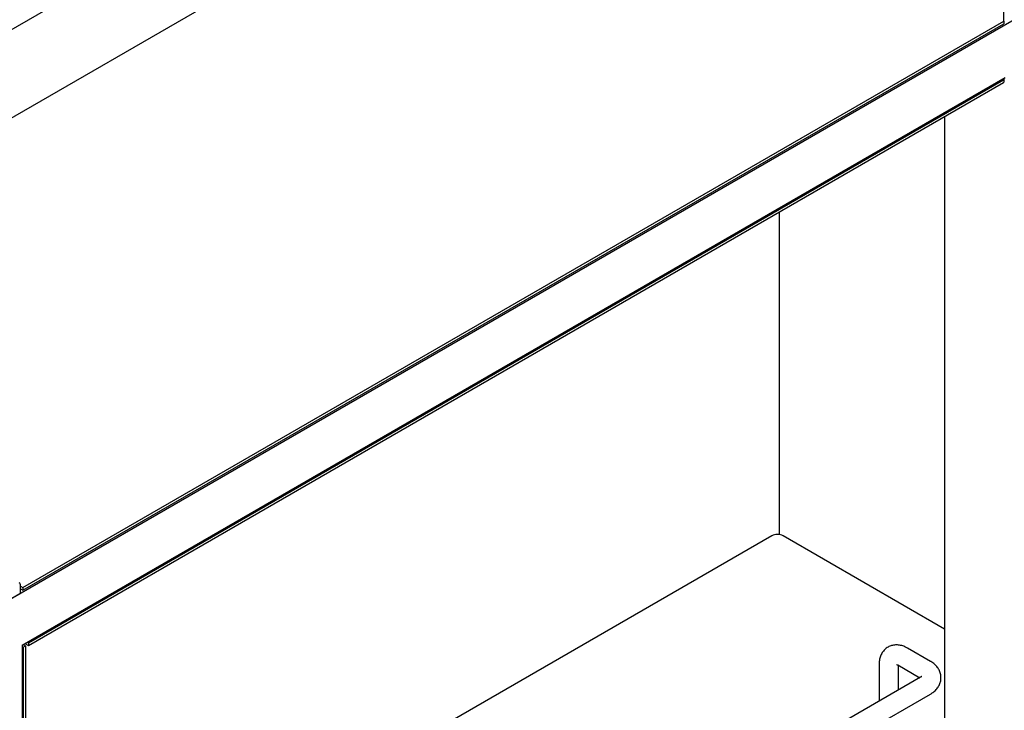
# Model space of a CAD drawing. Header units: millimetres. Extents: x -5210 to 2047, y -29 to 2841.
# Tile 22 of 28: x -1993 to -1690, y 2387 to 2600. Entities that reach past the tile are written whole.
import ezdxf

# ---------------------------------------------------------------- set-up
doc = ezdxf.new("R2010")
doc.units = ezdxf.units.MM
doc.header["$LTSCALE"] = 10

msp = doc.modelspace()

# ---------------------------------------------------------------- linework, layer by layer
for p, q in [((-1780.36, 2721.5), (-2126.85, 2521.48)), ((-1766.29, 2702.43), (-2112.49, 2502.57)), ((-1690.31, 2599.66), (-1690.31, 2666.37)), ((-2006.14, 2416.11), (-1670.2, 2610.04)), ((-1992.42, 2425.26), (-1690.31, 2599.66)), ((-1992.42, 2424.44), (-1690.31, 2598.84)), ((-1690.31, 2599.66), (-1690.31, 2598.84)), ((-1992.7, 2407.54), (-1689.91, 2582.34)), ((-1990.72, 2408.27), (-1690.42, 2581.64)), ((-1990.72, 2407.45), (-1690.42, 2580.82)), ((-1690.42, 2582.04), (-1690.42, 2582.04)), ((-1690.27, 2581.02), (-1690.27, 2581.84)), ((-1708.64, 2570.3), (-1708.64, 2346.38)), ((-1759.5, 2540.94), (-1759.5, 2441.56)), ((-1761.83, 2441.17), (-1991.64, 2308.51)), ((-1708.64, 2412.51), (-1758.3, 2441.17)), ((-1993.12, 2423.87), (-1993.12, 2425.89)), ((-2006.14, 2416.11), (-1993.41, 2423.46)), ((-1993.12, 2425.66), (-1992.42, 2425.26)), ((-1993.12, 2424.84), (-1992.42, 2424.44)), ((-1992.42, 2425.26), (-1992.42, 2424.44)), ((-1992.7, 2407.54), (-1992.7, 1766.55)), ((-1992.35, 2407.74), (-1991.64, 2407.33)), ((-1991.79, 2408.07), (-1990.72, 2407.45)), ((-1991.08, 2408.48), (-1990.72, 2408.27)), ((-1990.72, 2408.27), (-1990.72, 2407.45)), ((-1992.7, 2407.13), (-1992.35, 2406.92)), ((-1992.35, 2406.92), (-1991.64, 2407.33)), ((-1992.35, 2406.92), (-1992.35, 1767.98)), ((-1991.64, 2407.33), (-1991.64, 1768.39)), ((-1712.96, 2402.55), (-1720.03, 2406.64)), ((-1728.77, 2401.59), (-1728.77, 2390.26)), ((-1723.03, 2401.44), (-1716.22, 2397.51)), ((-1722.77, 2393.72), (-1722.77, 2401.29)), ((-1715.96, 2397.66), (-1976.17, 2247.44)), ((-1973.17, 2242.24), (-1712.96, 2392.46))]:
    msp.add_line(p, q)
for centre, radius, start, end in [((-1690.49, 2581.84), 0.218, 290.7834, 69.2166), ((-1690.52, 2581.05), 0.251, 294.3747, 354.3052), ((-1760.07, 2437.76), 3.84, 62.6097, 117.3903), ((-1994.12, 2425.89), 1, 0, 60.0027), ((-1993.62, 2423.92), 0.503, 294.3747, 354.3052)]:
    msp.add_arc(centre, radius, start, end)
for points, knots in [([(-1720.03, 2406.64), (-1720.29, 2406.78), (-1720.97, 2407.14), (-1722.1, 2407.51), (-1723.38, 2407.66), (-1724.61, 2407.53), (-1725.78, 2407.12), (-1726.82, 2406.43), (-1727.66, 2405.51), (-1728.27, 2404.42), (-1728.66, 2403.16), (-1728.77, 2402.2), (-1728.77, 2401.65), (-1728.77, 2401.59)], [0, 0, 0, 0, 0.069775, 0.178135, 0.280323, 0.378118, 0.47378, 0.575575, 0.67417, 0.772386, 0.873795, 0.986095, 1, 1, 1, 1]), ([(-1723.42, 2401.62), (-1723.43, 2401.62), (-1723.46, 2401.62), (-1723.29, 2401.58), (-1723.09, 2401.47), (-1723.03, 2401.44)], [0, 0, 0, 0, 0.180768, 0.750586, 1, 1, 1, 1]), ([(-1712.96, 2392.46), (-1712.7, 2392.62), (-1712.05, 2393.02), (-1711.17, 2393.82), (-1710.39, 2394.85), (-1709.89, 2395.98), (-1709.66, 2397.2), (-1709.74, 2398.44), (-1710.12, 2399.64), (-1710.76, 2400.71), (-1711.65, 2401.67), (-1712.43, 2402.25), (-1712.91, 2402.52), (-1712.96, 2402.55)], [0, 0, 0, 0, 0.069772, 0.178134, 0.280322, 0.378114, 0.47377, 0.575562, 0.674152, 0.772361, 0.873761, 0.98606, 1, 1, 1, 1]), ([(-1715.61, 2397.91), (-1715.61, 2397.91), (-1715.59, 2397.94), (-1715.7, 2397.81), (-1715.9, 2397.69), (-1715.96, 2397.66)], [0, 0, 0, 0, 0.180248, 0.75003, 1, 1, 1, 1])]:
    msp.add_open_spline(points, degree=3, knots=knots)

doc.saveas('drawing.dxf')
